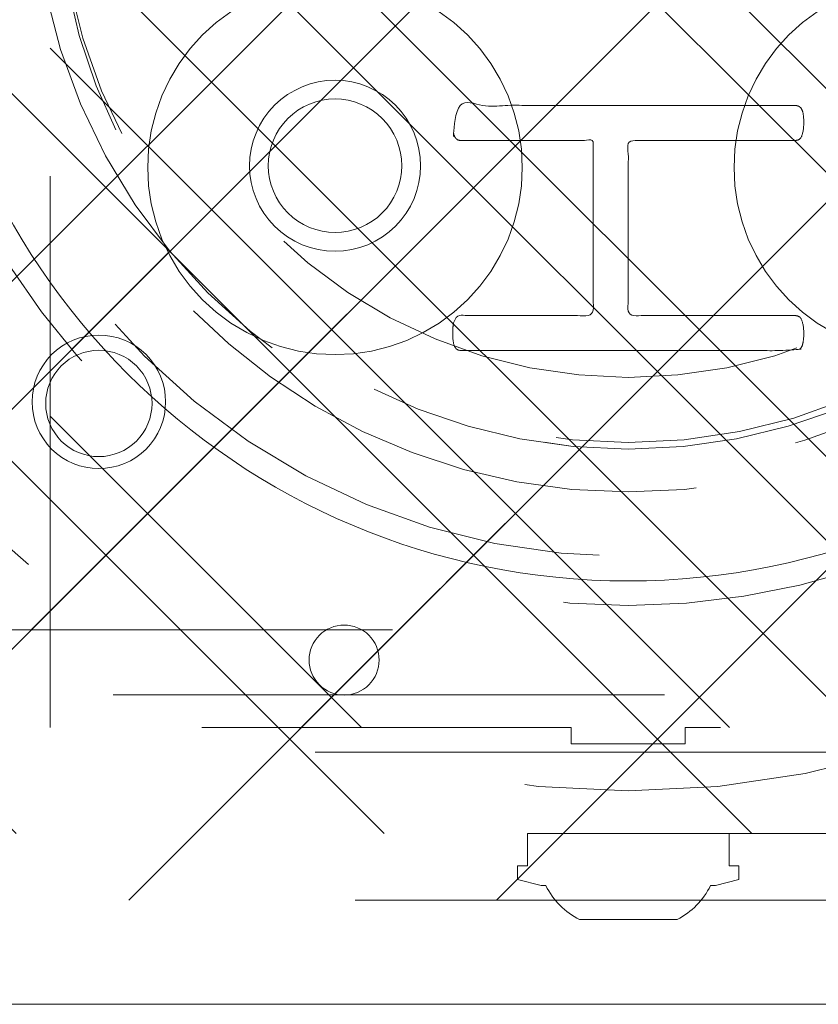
# Model space of a CAD drawing. Header units: inches. Extents: x -465 to -303, y -234 to 7.
# Tile 25 of 71: x -394.53 to -392.6, y -2.07 to 0.31. Entities that reach past the tile are written whole.
import ezdxf

# ---------------------------------------------------------------- set-up
doc = ezdxf.new("R2010")
doc.units = ezdxf.units.IN
doc.header["$LTSCALE"] = 32
doc.header["$MEASUREMENT"] = 0
doc.linetypes.add('Dash Style-1', pattern=[0.083328, 0.041656, -0.041672])
for name, color, linetype, lineweight in [('DashLine', 7, 'Dash Style-1', 13), ('DashLineFill', 7, 'Dash Style-1', 13), ('Drawing', 7, 'Continuous', 18), ('Metal-DeskStructure', 7, 'Continuous', 13), ('None', 7, 'Continuous', 18), ('SolidLine', 7, 'Continuous', 15), ('Wood_1-H', 7, 'Continuous', 13)]:
    doc.layers.add(name, color=color, linetype=linetype, lineweight=lineweight)
pattern_1 = [(45, (0, 0), (-1.61301565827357, 1.935715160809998), []), (45, (-1.0608, 1.0608), (-0.4723460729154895, 0.4167612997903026), [])]

# ---------------------------------------------------------------- blocks, each defined once
blk = doc.blocks.new('1BRPFY-Leg_Plate (2D)')
at = {"layer": 'DashLineFill', "linetype": 'Continuous', "lineweight": 13}
h = blk.add_hatch(dxfattribs=at)
h.set_pattern_fill('Steel', color=253, style=0, pattern_type=2)
h.set_pattern_definition(pattern_1)
edge = h.paths.add_edge_path()
edge.add_arc((-1.704724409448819, -1.704724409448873), 0.125984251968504, 179.9999999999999, 269.9999999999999)
edge.add_line((-1.704724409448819, -1.830708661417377), (1.704724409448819, -1.830708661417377))
edge.add_arc((1.704724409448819, -1.704724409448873), 0.125984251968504, 270.0000000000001, 360.0000000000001)
edge.add_line((1.830708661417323, -1.704724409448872), (1.830708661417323, 1.704724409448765))
edge.add_arc((1.704724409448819, 1.704724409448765), 0.1259842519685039, 0, 90)
edge.add_line((1.704724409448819, 1.830708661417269), (-1.704724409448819, 1.830708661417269))
edge.add_arc((-1.704724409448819, 1.704724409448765), 0.1259842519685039, 90, 180)
edge.add_line((-1.830708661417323, 1.704724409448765), (-1.830708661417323, -1.704724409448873))
at = {"layer": 'DashLineFill', "flags": 128}
blk.add_lwpolyline([(-1.830708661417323, -1.704724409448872, 0.414213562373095), (-1.704724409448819, -1.830708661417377), (1.704724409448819, -1.830708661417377, 0.414213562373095), (1.830708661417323, -1.704724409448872), (1.830708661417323, 1.704724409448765, 0.414213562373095), (1.704724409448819, 1.830708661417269), (-1.704724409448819, 1.830708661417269, 0.414213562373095), (-1.830708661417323, 1.704724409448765)], format="xyb", close=True, dxfattribs=at)
at = {"layer": 'SolidLine', "flags": 128}
for points in [[(-0.7086614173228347, -0.5019685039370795), (-0.6884019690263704, -0.5029637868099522), (-0.668337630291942, -0.5059400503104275), (-0.6486616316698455, -0.5108686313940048), (-0.6295634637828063, -0.5177020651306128), (-0.6112270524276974, -0.5263745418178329), (-0.5938289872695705, -0.5368025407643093), (-0.5775368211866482, -0.5488856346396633), (-0.5625074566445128, -0.5625074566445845), (-0.5488856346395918, -0.5775368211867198), (-0.5368025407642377, -0.5938289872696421), (-0.5263745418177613, -0.611227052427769), (-0.5177020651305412, -0.6295634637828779), (-0.5108686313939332, -0.6486616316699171), (-0.5059400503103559, -0.6683376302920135), (-0.5029637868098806, -0.688401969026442), (-0.5019685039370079, -0.7086614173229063), (-0.5029637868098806, -0.7289208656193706), (-0.5059400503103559, -0.748985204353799), (-0.5108686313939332, -0.7686612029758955), (-0.5177020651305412, -0.7877593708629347), (-0.5263745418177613, -0.8060957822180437), (-0.5368025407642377, -0.8234938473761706), (-0.5488856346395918, -0.8397860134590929), (-0.5625074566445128, -0.8548153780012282), (-0.5775368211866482, -0.8684372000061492), (-0.5938289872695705, -0.8805202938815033), (-0.6112270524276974, -0.8909482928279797), (-0.6295634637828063, -0.8996207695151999), (-0.6486616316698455, -0.9064542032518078), (-0.668337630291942, -0.9113827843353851), (-0.6884019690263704, -0.9143590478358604), (-0.7086614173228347, -0.9153543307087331), (-0.728920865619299, -0.9143590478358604), (-0.7489852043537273, -0.9113827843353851), (-0.7686612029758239, -0.9064542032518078), (-0.7877593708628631, -0.8996207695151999), (-0.8060957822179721, -0.8909482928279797), (-0.823493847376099, -0.8805202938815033), (-0.8397860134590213, -0.8684372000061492), (-0.8548153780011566, -0.8548153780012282), (-0.8684372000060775, -0.8397860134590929), (-0.8805202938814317, -0.8234938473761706), (-0.8909482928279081, -0.8060957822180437), (-0.8996207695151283, -0.7877593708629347), (-0.9064542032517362, -0.7686612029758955), (-0.9113827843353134, -0.748985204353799), (-0.9143590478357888, -0.7289208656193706), (-0.9153543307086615, -0.7086614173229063), (-0.9143590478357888, -0.688401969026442), (-0.9113827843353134, -0.6683376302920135), (-0.9064542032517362, -0.6486616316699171), (-0.8996207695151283, -0.6295634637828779), (-0.8909482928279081, -0.611227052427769), (-0.8805202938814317, -0.5938289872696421), (-0.8684372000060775, -0.5775368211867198), (-0.8548153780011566, -0.5625074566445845), (-0.8397860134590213, -0.5488856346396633), (-0.823493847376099, -0.5368025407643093), (-0.8060957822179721, -0.5263745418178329), (-0.7877593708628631, -0.5177020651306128), (-0.7686612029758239, -0.5108686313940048), (-0.7489852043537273, -0.5059400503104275), (-0.728920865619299, -0.5029637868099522)], [(-1.279527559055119, -1.118110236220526), (-1.263705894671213, -1.118887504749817), (-1.248036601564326, -1.121211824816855), (-1.232670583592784, -1.125060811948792), (-1.217755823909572, -1.130397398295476), (-1.203435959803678, -1.137170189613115), (-1.189848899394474, -1.145313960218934), (-1.177125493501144, -1.154750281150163), (-1.165388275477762, -1.165388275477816), (-1.15475028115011, -1.177125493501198), (-1.145313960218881, -1.189848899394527), (-1.137170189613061, -1.203435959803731), (-1.130397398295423, -1.217755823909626), (-1.125060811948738, -1.232670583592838), (-1.121211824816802, -1.24803660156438), (-1.118887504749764, -1.263705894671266), (-1.118110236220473, -1.279527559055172), (-1.118887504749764, -1.295349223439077), (-1.121211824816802, -1.311018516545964), (-1.125060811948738, -1.326384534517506), (-1.130397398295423, -1.341299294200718), (-1.137170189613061, -1.355619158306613), (-1.145313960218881, -1.369206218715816), (-1.15475028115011, -1.381929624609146), (-1.165388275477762, -1.393666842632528), (-1.177125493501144, -1.404304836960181), (-1.189848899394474, -1.413741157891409), (-1.203435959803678, -1.421884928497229), (-1.217755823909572, -1.428657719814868), (-1.232670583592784, -1.433994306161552), (-1.248036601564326, -1.437843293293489), (-1.263705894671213, -1.440167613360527), (-1.279527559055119, -1.440944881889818), (-1.295349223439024, -1.440167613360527), (-1.311018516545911, -1.437843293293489), (-1.326384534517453, -1.433994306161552), (-1.341299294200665, -1.428657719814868), (-1.355619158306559, -1.421884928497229), (-1.369206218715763, -1.413741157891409), (-1.381929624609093, -1.404304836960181), (-1.393666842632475, -1.393666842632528), (-1.404304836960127, -1.381929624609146), (-1.413741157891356, -1.369206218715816), (-1.421884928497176, -1.355619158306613), (-1.428657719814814, -1.341299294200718), (-1.433994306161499, -1.326384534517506), (-1.437843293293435, -1.311018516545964), (-1.440167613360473, -1.295349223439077), (-1.440944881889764, -1.279527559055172), (-1.440167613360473, -1.263705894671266), (-1.437843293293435, -1.24803660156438), (-1.433994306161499, -1.232670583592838), (-1.428657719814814, -1.217755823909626), (-1.421884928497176, -1.203435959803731), (-1.413741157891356, -1.189848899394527), (-1.404304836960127, -1.177125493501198), (-1.393666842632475, -1.165388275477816), (-1.381929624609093, -1.154750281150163), (-1.369206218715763, -1.145313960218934), (-1.355619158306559, -1.137170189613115), (-1.341299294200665, -1.130397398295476), (-1.326384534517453, -1.125060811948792), (-1.311018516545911, -1.121211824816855), (-1.295349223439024, -1.118887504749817)]]:
    blk.add_lwpolyline(points, close=True, dxfattribs=at)
blk = doc.blocks.new('1BRPX5-Util_Bkt_Sm-F (2D)')
at = {"layer": 'DashLineFill', "linetype": 'Continuous', "lineweight": 13}
h = blk.add_hatch(dxfattribs=at)
h.set_pattern_fill('Steel', color=253, style=0, pattern_type=2)
h.set_pattern_definition(pattern_1)
edge = h.paths.add_edge_path()
edge.add_line((-4.468503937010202, 4.413385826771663), (-3.12992125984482, 4.413385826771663))
edge.add_line((-3.12992125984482, 4.413385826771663), (-3.12992125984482, -1.854330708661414))
edge.add_line((-3.12992125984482, -1.854330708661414), (-4.468503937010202, -1.854330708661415))
edge.add_line((-4.468503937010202, -1.854330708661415), (-4.468503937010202, -1.988188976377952))
edge.add_line((-4.468503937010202, -1.988188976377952), (-2.421259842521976, -1.988188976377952))
edge.add_line((-2.421259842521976, -1.988188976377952), (-2.421259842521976, -2.366141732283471))
edge.add_arc((-2.303149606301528, -2.366141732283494), 0.1181102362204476, 179.9999999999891, 270.000000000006)
edge.add_line((-2.303149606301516, -2.484251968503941), (2.303149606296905, -2.484251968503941))
edge.add_arc((2.303149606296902, -2.366141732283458), 0.1181102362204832, 270.0000000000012, 359.9999999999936)
edge.add_line((2.421259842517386, -2.366141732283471), (2.421259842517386, -1.988188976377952))
edge.add_line((2.421259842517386, -1.988188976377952), (4.468503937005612, -1.988188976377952))
edge.add_line((4.468503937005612, -1.988188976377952), (4.468503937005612, -1.854330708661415))
edge.add_line((4.468503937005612, -1.854330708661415), (3.12992125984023, -1.854330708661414))
edge.add_line((3.12992125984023, -1.854330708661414), (3.12992125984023, 4.413385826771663))
edge.add_line((3.12992125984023, 4.413385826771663), (4.468503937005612, 4.413385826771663))
edge.add_line((4.468503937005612, 4.413385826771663), (4.468503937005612, 4.547244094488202))
edge.add_line((4.468503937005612, 4.547244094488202), (2.421259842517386, 4.547244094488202))
edge.add_line((2.421259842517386, 4.547244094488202), (2.421259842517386, 4.925196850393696))
edge.add_arc((2.303149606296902, 4.925196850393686), 0.1181102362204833, 5.365542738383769e-12, 89.99999999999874)
edge.add_line((2.303149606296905, 5.043307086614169), (-2.303149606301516, 5.043307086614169))
edge.add_arc((-2.303149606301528, 4.92519685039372), 0.1181102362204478, 89.99999999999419, 180.0000000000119)
edge.add_line((-2.421259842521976, 4.925196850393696), (-2.421259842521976, 4.547244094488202))
edge.add_line((-2.421259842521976, 4.547244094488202), (-4.468503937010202, 4.547244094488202))
edge.add_line((-4.468503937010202, 4.547244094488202), (-4.468503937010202, 4.413385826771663))
at = {"layer": 'DashLineFill', "flags": 128}
blk.add_lwpolyline([(-4.468503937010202, 4.413385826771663), (-3.12992125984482, 4.413385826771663), (-3.12992125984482, -1.854330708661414), (-4.468503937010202, -1.854330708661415), (-4.468503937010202, -1.988188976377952), (-2.421259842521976, -1.988188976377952), (-2.421259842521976, -2.366141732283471, 0.4142135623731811), (-2.303149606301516, -2.484251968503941), (2.303149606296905, -2.484251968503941, 0.4142135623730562), (2.421259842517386, -2.366141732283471), (2.421259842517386, -1.988188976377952), (4.468503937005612, -1.988188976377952), (4.468503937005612, -1.854330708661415), (3.12992125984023, -1.854330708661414), (3.12992125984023, 4.413385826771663), (4.468503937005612, 4.413385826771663), (4.468503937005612, 4.547244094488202), (2.421259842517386, 4.547244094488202), (2.421259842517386, 4.925196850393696, 0.4142135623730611), (2.303149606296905, 5.043307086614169), (-2.303149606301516, 5.043307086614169, 0.4142135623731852), (-2.421259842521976, 4.925196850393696), (-2.421259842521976, 4.547244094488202), (-4.468503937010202, 4.547244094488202)], format="xyb", close=True, dxfattribs=at)
at = {"layer": 'SolidLine', "flags": 128}
for points in [[(-0.4571237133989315, -0.3361456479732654), (-0.4214361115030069, -0.3626133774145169), (-0.3885146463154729, -0.3924516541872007), (-0.3586763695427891, -0.4253731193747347), (-0.3322086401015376, -0.4610607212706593), (-0.3093663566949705, -0.4991707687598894), (-0.2903695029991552, -0.5393362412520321), (-0.2754010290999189, -0.5811703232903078), (-0.2646050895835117, -0.6242701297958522), (-0.2580856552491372, -0.6682205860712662), (-0.2559055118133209, -0.7125984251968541), (-0.2580856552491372, -0.756976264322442), (-0.2646050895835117, -0.800926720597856), (-0.2754010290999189, -0.8440265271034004), (-0.2903695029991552, -0.8858606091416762), (-0.3093663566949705, -0.9260260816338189), (-0.3322086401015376, -0.9641361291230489), (-0.3586763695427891, -0.9998237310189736), (-0.3885146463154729, -1.032745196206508), (-0.4214361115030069, -1.062583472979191), (-0.4571237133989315, -1.089051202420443), (-0.4952337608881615, -1.11189348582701), (-0.5353992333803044, -1.130890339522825), (-0.57723331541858, -1.145858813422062), (-0.6203331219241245, -1.156654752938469), (-0.6642835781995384, -1.163174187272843), (-0.7086614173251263, -1.16535433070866), (-0.7530392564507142, -1.163174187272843), (-0.7969897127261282, -1.156654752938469), (-0.8400895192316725, -1.145858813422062), (-0.8819236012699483, -1.130890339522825), (-0.9220890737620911, -1.11189348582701), (-0.9601991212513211, -1.089051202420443), (-0.9958867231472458, -1.062583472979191), (-1.02880818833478, -1.032745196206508), (-1.058646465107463, -0.9998237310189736), (-1.085114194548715, -0.9641361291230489), (-1.107956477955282, -0.9260260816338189), (-1.126953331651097, -0.8858606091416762), (-1.141921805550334, -0.8440265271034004), (-1.152717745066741, -0.800926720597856), (-1.159237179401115, -0.756976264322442), (-1.161417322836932, -0.7125984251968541), (-1.159237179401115, -0.6682205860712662), (-1.152717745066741, -0.6242701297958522), (-1.141921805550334, -0.5811703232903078), (-1.126953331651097, -0.5393362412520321), (-1.107956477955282, -0.4991707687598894), (-1.085114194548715, -0.4610607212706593), (-1.058646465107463, -0.4253731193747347), (-1.02880818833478, -0.3924516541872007), (-0.9958867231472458, -0.3626133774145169), (-0.9601991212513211, -0.3361456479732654)], [(0.4952337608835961, -1.11189348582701), (0.4571237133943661, -1.089051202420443), (0.4214361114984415, -1.062583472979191), (0.3885146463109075, -1.032745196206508), (0.3586763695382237, -0.9998237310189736), (0.3322086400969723, -0.9641361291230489), (0.3093663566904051, -0.9260260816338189), (0.2903695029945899, -0.8858606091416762), (0.2754010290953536, -0.8440265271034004), (0.2646050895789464, -0.800926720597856), (0.2580856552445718, -0.756976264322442), (0.2559055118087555, -0.7125984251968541), (0.2580856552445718, -0.6682205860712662), (0.2646050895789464, -0.6242701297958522), (0.2754010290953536, -0.5811703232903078), (0.2903695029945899, -0.5393362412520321), (0.3093663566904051, -0.4991707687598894), (0.3322086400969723, -0.4610607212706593), (0.3586763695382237, -0.4253731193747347), (0.3885146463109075, -0.3924516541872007), (0.4214361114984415, -0.3626133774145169), (0.4571237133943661, -0.3361456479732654)]]:
    blk.add_lwpolyline(points, dxfattribs=at)
blk.add_lwpolyline([(-1.279527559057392, -1.154964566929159), (-1.266932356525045, -1.155583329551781), (-1.254458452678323, -1.157433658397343), (-1.242225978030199, -1.160497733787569), (-1.230352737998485, -1.164746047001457), (-1.21895307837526, -1.170137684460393), (-1.208136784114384, -1.176620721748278), (-1.198008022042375, -1.184132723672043), (-1.188664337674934, -1.192601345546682), (-1.180195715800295, -1.201945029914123), (-1.17268371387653, -1.212073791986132), (-1.166200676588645, -1.222890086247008), (-1.160809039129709, -1.234289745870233), (-1.156560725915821, -1.246162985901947), (-1.153496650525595, -1.258395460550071), (-1.151646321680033, -1.270869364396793), (-1.151027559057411, -1.28346456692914), (-1.151646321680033, -1.296059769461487), (-1.153496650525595, -1.308533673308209), (-1.156560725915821, -1.320766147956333), (-1.160809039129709, -1.332639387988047), (-1.166200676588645, -1.344039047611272), (-1.17268371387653, -1.354855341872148), (-1.180195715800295, -1.364984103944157), (-1.188664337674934, -1.374327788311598), (-1.198008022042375, -1.382796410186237), (-1.208136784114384, -1.390308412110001), (-1.21895307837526, -1.396791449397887), (-1.230352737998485, -1.402183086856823), (-1.242225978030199, -1.406431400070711), (-1.254458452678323, -1.409495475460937), (-1.266932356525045, -1.411345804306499), (-1.279527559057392, -1.411964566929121), (-1.292122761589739, -1.411345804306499), (-1.304596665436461, -1.409495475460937), (-1.316829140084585, -1.406431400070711), (-1.328702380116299, -1.402183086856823), (-1.340102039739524, -1.396791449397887), (-1.3509183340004, -1.390308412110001), (-1.361047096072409, -1.382796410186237), (-1.37039078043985, -1.374327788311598), (-1.378859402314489, -1.364984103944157), (-1.386371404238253, -1.354855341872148), (-1.392854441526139, -1.344039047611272), (-1.398246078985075, -1.332639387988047), (-1.402494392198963, -1.320766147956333), (-1.405558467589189, -1.308533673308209), (-1.407408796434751, -1.296059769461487), (-1.408027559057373, -1.28346456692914), (-1.407408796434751, -1.270869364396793), (-1.405558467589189, -1.258395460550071), (-1.402494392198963, -1.246162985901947), (-1.398246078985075, -1.234289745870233), (-1.392854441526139, -1.222890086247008), (-1.386371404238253, -1.212073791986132), (-1.378859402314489, -1.201945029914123), (-1.37039078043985, -1.192601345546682), (-1.361047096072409, -1.184132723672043), (-1.3509183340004, -1.176620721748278), (-1.340102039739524, -1.170137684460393), (-1.328702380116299, -1.164746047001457), (-1.316829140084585, -1.160497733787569), (-1.304596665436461, -1.157433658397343), (-1.292122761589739, -1.155583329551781)], close=True, dxfattribs=at)
blk = doc.blocks.new('Slate-LegBrace (2D)')
at = {"layer": 'DashLineFill', "linetype": 'Continuous', "lineweight": 13}
h = blk.add_hatch(dxfattribs=at)
h.set_pattern_fill('Steel', color=253, style=0, pattern_type=2)
h.set_pattern_definition(pattern_1)
edge = h.paths.add_edge_path()
edge.add_line((-2.199587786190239, -0.1351515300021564), (-1.374775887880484, -0.1351515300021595))
edge.add_arc((3.636636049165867e-15, -0.01355418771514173), 1.380142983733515, 185.0545920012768, 354.9454079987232)
edge.add_line((1.374775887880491, -0.13515153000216), (2.199718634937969, -0.1351515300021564))
edge.add_arc((6.54243738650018e-05, -0.01705725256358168), 2.202821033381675, 183.0731271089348, 356.92687289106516, ccw=False)
h = blk.add_hatch(dxfattribs=at)
h.set_pattern_fill('Steel', color=253, style=0, pattern_type=2)
h.set_pattern_definition(pattern_1)
edge = h.paths.add_edge_path()
edge.add_line((2.191696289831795, -0.2375138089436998), (1.463739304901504, -0.2375137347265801))
edge.add_arc((-6.542437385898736e-05, -0.01704129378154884), 1.480314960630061, 188.5652811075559, 351.4347188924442, ccw=False)
edge.add_line((-1.463870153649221, -0.2375137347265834), (-2.191827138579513, -0.2375138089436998))
edge.add_line((-2.191827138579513, -0.2375138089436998), (-2.199718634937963, -0.1351515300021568))
edge.add_line((-2.199718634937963, -0.1351515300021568), (-1.374775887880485, -0.1351515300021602))
edge.add_arc((2.937282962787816e-15, -0.01355418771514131), 1.380142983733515, 185.0545920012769, 354.9454079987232)
edge.add_line((1.37477588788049, -0.1351515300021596), (2.199587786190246, -0.1351515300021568))
edge.add_line((2.199587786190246, -0.1351515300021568), (2.191696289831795, -0.2375138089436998))
h = blk.add_hatch(dxfattribs=at)
h.set_pattern_fill('Steel', color=253, style=0, pattern_type=2)
h.set_pattern_definition(pattern_1)
h.paths.add_polyline_path([(-0.6866374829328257, -1.819226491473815), (-0.6783410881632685, -1.819634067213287), (-0.670124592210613, -1.820852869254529), (-0.6620671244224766, -1.822871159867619), (-0.6542462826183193, -1.825669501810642), (-0.6467373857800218, -1.829220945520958), (-0.6396127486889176, -1.833491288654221), (-0.6329409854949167, -1.83843940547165), (-0.6267863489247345, -1.844017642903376), (-0.6212081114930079, -1.850172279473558), (-0.6162599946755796, -1.856844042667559), (-0.6119896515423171, -1.863968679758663), (-0.6084382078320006, -1.871477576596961), (-0.6056398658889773, -1.879298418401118), (-0.6036215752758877, -1.887355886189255), (-0.6024027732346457, -1.89557238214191), (-0.6019951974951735, -1.903868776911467), (-0.6024027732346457, -1.912165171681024), (-0.6036215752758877, -1.92038166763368), (-0.6056398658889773, -1.928439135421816), (-0.6084382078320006, -1.936259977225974), (-0.6119896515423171, -1.943768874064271), (-0.6162599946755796, -1.950893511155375), (-0.6212081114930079, -1.957565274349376), (-0.6267863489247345, -1.963719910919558), (-0.6329409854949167, -1.969298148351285), (-0.6396127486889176, -1.974246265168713), (-0.6467373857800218, -1.978516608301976), (-0.6542462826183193, -1.982068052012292), (-0.6620671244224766, -1.984866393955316), (-0.670124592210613, -1.986884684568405), (-0.6783410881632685, -1.988103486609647), (-0.6866374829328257, -1.988511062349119), (-0.6949338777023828, -1.988103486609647), (-0.7031503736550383, -1.986884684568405), (-0.7112078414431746, -1.984866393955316), (-0.719028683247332, -1.982068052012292), (-0.7265375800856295, -1.978516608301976), (-0.7336622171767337, -1.974246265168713), (-0.7403339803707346, -1.969298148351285), (-0.7464886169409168, -1.963719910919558), (-0.7520668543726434, -1.957565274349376), (-0.7570149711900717, -1.950893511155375), (-0.7612853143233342, -1.943768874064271), (-0.7648367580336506, -1.936259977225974), (-0.7676350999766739, -1.928439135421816), (-0.7696533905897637, -1.92038166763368), (-0.7708721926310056, -1.912165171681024), (-0.7712797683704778, -1.903868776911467), (-0.7708721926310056, -1.89557238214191), (-0.7696533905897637, -1.887355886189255), (-0.7676350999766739, -1.879298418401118), (-0.7648367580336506, -1.871477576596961), (-0.7612853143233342, -1.863968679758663), (-0.7570149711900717, -1.856844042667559), (-0.7520668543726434, -1.850172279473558), (-0.7464886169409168, -1.844017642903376), (-0.7403339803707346, -1.83843940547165), (-0.7336622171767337, -1.833491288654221), (-0.7265375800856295, -1.829220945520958), (-0.719028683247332, -1.825669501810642), (-0.7112078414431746, -1.822871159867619), (-0.7031503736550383, -1.820852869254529), (-0.6949338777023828, -1.819634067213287)])
at = {"layer": 'DashLineFill', "flags": 128}
for points in [[(2.191696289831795, -0.2375138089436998), (1.463739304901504, -0.2375137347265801, -0.860662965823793), (-1.463870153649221, -0.2375137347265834), (-2.191827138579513, -0.2375138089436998), (-2.199718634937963, -0.1351515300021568), (-1.374775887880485, -0.1351515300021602, 0.9154551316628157), (1.37477588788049, -0.1351515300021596), (2.199587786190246, -0.1351515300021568)], [(-2.199587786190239, -0.1351515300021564), (-1.374775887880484, -0.1351515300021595, 0.9154551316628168), (1.374775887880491, -0.13515153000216), (2.199718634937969, -0.1351515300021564, -0.9477524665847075)]]:
    blk.add_lwpolyline(points, format="xyb", close=True, dxfattribs=at)
blk.add_lwpolyline([(-0.6866374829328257, -1.819226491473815), (-0.6783410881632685, -1.819634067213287), (-0.670124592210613, -1.820852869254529), (-0.6620671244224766, -1.822871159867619), (-0.6542462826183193, -1.825669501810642), (-0.6467373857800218, -1.829220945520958), (-0.6396127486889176, -1.833491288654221), (-0.6329409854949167, -1.83843940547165), (-0.6267863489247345, -1.844017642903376), (-0.6212081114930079, -1.850172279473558), (-0.6162599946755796, -1.856844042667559), (-0.6119896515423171, -1.863968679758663), (-0.6084382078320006, -1.871477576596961), (-0.6056398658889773, -1.879298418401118), (-0.6036215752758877, -1.887355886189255), (-0.6024027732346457, -1.89557238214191), (-0.6019951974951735, -1.903868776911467), (-0.6024027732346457, -1.912165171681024), (-0.6036215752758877, -1.92038166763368), (-0.6056398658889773, -1.928439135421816), (-0.6084382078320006, -1.936259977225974), (-0.6119896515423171, -1.943768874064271), (-0.6162599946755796, -1.950893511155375), (-0.6212081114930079, -1.957565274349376), (-0.6267863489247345, -1.963719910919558), (-0.6329409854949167, -1.969298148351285), (-0.6396127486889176, -1.974246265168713), (-0.6467373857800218, -1.978516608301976), (-0.6542462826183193, -1.982068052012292), (-0.6620671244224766, -1.984866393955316), (-0.670124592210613, -1.986884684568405), (-0.6783410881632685, -1.988103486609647), (-0.6866374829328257, -1.988511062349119), (-0.6949338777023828, -1.988103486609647), (-0.7031503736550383, -1.986884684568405), (-0.7112078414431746, -1.984866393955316), (-0.719028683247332, -1.982068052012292), (-0.7265375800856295, -1.978516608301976), (-0.7336622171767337, -1.974246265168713), (-0.7403339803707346, -1.969298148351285), (-0.7464886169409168, -1.963719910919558), (-0.7520668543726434, -1.957565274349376), (-0.7570149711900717, -1.950893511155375), (-0.7612853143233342, -1.943768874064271), (-0.7648367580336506, -1.936259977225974), (-0.7676350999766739, -1.928439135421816), (-0.7696533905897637, -1.92038166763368), (-0.7708721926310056, -1.912165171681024), (-0.7712797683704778, -1.903868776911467), (-0.7708721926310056, -1.89557238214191), (-0.7696533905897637, -1.887355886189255), (-0.7676350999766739, -1.879298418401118), (-0.7648367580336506, -1.871477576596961), (-0.7612853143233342, -1.863968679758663), (-0.7570149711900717, -1.856844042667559), (-0.7520668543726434, -1.850172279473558), (-0.7464886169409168, -1.844017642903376), (-0.7403339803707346, -1.83843940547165), (-0.7336622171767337, -1.833491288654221), (-0.7265375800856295, -1.829220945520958), (-0.719028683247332, -1.825669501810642), (-0.7112078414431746, -1.822871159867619), (-0.7031503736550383, -1.820852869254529), (-0.6949338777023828, -1.819634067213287)], close=True, dxfattribs=at)
blk = doc.blocks.new('TLLegSleeve (2D)')
at = {"layer": 'DashLineFill', "linetype": 'Continuous', "lineweight": 13}
h = blk.add_hatch(dxfattribs=at)
h.set_pattern_fill('Steel', color=253, style=0, pattern_type=2)
h.set_pattern_definition(pattern_1)
edge = h.paths.add_edge_path()
edge.add_line((1.08267716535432, 1.402343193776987), (1.08267716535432, 2.913385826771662))
edge.add_arc((-1.707523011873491e-13, 2.913385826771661), 1.08267716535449, 4.479377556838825e-14, 180)
edge.add_line((-1.082677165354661, 2.913385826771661), (-1.08267716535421, 1.402343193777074))
edge.add_arc((-1.332267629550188e-15, 2.886579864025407e-15), 1.771653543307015, 127.6698869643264, 412.330113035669)
edge.add_line((1.08267716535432, 1.402343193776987), (1.08267716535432, 1.402343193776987))
edge = h.paths.add_edge_path()
edge.add_arc((1.665334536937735e-15, 2.91338582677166), 0.7480314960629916, 180, 360)
edge.add_arc((1.665334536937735e-15, 2.91338582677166), 0.7480314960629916, 9.54166404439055e-15, 180)
edge.add_line((-0.7480314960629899, 2.91338582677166), (-0.7480314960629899, 2.91338582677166))
edge = h.paths.add_edge_path()
edge.add_arc((-1.723066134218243e-13, 5.70119602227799e-16), 1.437007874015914, 180, 360)
edge.add_arc((-1.723066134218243e-13, 9.149983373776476e-17), 1.437007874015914, 9.541664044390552e-15, 180)
edge.add_line((-1.437007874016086, 3.308097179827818e-16), (-1.437007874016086, 3.308097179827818e-16))
at = {"layer": 'DashLine', "color": 8, "flags": 128}
blk.add_lwpolyline([(1.653543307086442, 1.118599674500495e-14), (1.645581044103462, -0.1620755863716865), (1.621770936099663, -0.3225902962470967), (1.582342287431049, -0.4799982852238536), (1.527674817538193, -0.6327836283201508), (1.45829500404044, -0.7794749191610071), (1.374871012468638, -0.9186594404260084), (1.278206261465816, -1.048996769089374), (1.169231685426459, -1.169231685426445), (1.048996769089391, -1.278206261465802), (0.918659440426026, -1.374871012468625), (0.7794749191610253, -1.458295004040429), (0.6327836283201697, -1.527674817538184), (0.4799982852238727, -1.582342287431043), (0.3225902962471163, -1.621770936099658), (0.1620755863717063, -1.645581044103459), (8.723964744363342e-15, -1.653543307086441), (-0.162075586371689, -1.645581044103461), (-0.3225902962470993, -1.621770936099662), (-0.4799982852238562, -1.582342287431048), (-0.6327836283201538, -1.527674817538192), (-0.7794749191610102, -1.458295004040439), (-0.9186594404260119, -1.374871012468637), (-1.048996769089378, -1.278206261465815), (-1.169231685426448, -1.169231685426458), (-1.278206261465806, -1.048996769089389), (-1.374871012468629, -0.9186594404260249), (-1.458295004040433, -0.7794749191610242), (-1.527674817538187, -0.6327836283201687), (-1.582342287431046, -0.4799982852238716), (-1.621770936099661, -0.3225902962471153), (-1.645581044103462, -0.1620755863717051), (-1.653543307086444, -7.741682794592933e-15), (-1.645581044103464, 0.1620755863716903), (-1.621770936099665, 0.3225902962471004), (-1.582342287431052, 0.4799982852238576), (-1.527674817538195, 0.6327836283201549), (-1.458295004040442, 0.7794749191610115), (-1.37487101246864, 0.918659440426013), (-1.278206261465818, 1.048996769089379), (-1.169231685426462, 1.169231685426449), (-1.048996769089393, 1.278206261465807), (-0.9186594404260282, 1.37487101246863), (-0.7794749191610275, 1.458295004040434), (-0.6327836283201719, 1.527674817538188), (-0.479998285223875, 1.582342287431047), (-0.3225902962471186, 1.621770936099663), (-0.1620755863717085, 1.645581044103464), (-1.096189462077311e-14, 1.653543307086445), (0.1620755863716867, 1.645581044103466), (0.3225902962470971, 1.621770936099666), (0.479998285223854, 1.582342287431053), (0.6327836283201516, 1.527674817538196), (0.7794749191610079, 1.458295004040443), (0.9186594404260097, 1.374871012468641), (1.048996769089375, 1.278206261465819), (1.169231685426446, 1.169231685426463), (1.278206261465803, 1.048996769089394), (1.374871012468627, 0.9186594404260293), (1.458295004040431, 0.7794749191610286), (1.527674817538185, 0.6327836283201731), (1.582342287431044, 0.4799982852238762), (1.621770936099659, 0.3225902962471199), (1.64558104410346, 0.1620755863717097)], close=True, dxfattribs=at)
at = {"layer": 'DashLineFill', "flags": 128}
for points in [[(1.08267716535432, 1.402343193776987), (1.08267716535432, 2.913385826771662, 0.9999999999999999), (-1.082677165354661, 2.913385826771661), (-1.08267716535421, 1.402343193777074, 2.931618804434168), (1.08267716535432, 1.402343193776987)], [(-1.437007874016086, 3.308097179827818e-16, 0.9999999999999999), (1.437007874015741, 3.308097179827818e-16, 0.9999999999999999), (-1.437007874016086, 3.308097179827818e-16)]]:
    blk.add_lwpolyline(points, format="xyb", close=True, dxfattribs=at)
blk = doc.blocks.new('Group-10')
at = {"layer": 'DashLine', "flags": 128}
blk.add_lwpolyline([(0.7480314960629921, -7.303149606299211), (35.6220472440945, -7.303149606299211), (35.6220472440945, -8.051181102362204), (0.7480314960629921, -8.051181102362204)], close=True, dxfattribs=at)
at = {"layer": 'SolidLine', "flags": 128}
blk.add_lwpolyline([(0.7480314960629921, -0.767716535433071), (89.21259842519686, -0.767716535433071), (89.21259842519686, -8.051181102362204), (0.7480314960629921, -8.051181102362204)], close=True, dxfattribs=at)
blk.add_lwpolyline([(16.27952755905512, -5.31496062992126, -0.414213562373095), (17.99212598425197, -3.602362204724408, -0.414213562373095), (19.70472440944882, -5.31496062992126, -0.414213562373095), (17.99212598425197, -7.027559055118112, -0.414213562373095)], format="xyb", close=True, dxfattribs=at)
at = {"layer": 'Wood_1-H', "color": 7}
for name, p in [('1BRPX5-Util_Bkt_Sm-F (2D)', (17.99212598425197, -5.314960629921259)), ('TLLegSleeve (2D)', (17.99212598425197, -5.31496062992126)), ('Slate-LegBrace (2D)', (17.99212598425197, -5.31496062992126)), ('1BRPFY-Leg_Plate (2D)', (17.99212598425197, -5.31496062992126))]:
    blk.add_blockref(name, p, dxfattribs=at)
blk = doc.blocks.new('Group-11')
at = {"layer": 'None'}
blk.add_blockref('Group-10', (0, 0), dxfattribs=at)
blk = doc.blocks.new('SL Utility Cabinet (2D)')
at = {"layer": 'None'}
blk.add_blockref('Group-11', (0, 0), dxfattribs=at)
at = {"layer": 'Drawing', "color": 0, "flags": 1}
for tag in ['Tag', 'Catalog', 'Option1', 'Option2', 'Option3', 'Option4', 'Option5', 'Option6', 'Option7', 'Option8', 'Option9', 'Option10', 'Option11', 'Option12', 'Custom', 'FinishGroup', 'Discount', 'Item2', 'Item3', 'Item6', 'Item9', 'Item10', 'Item12', 'Item13', 'Item16', 'Item19', 'Item20', 'Item21', 'Item22', 'Item23', 'Item24', 'Item25', 'Item8', 'Item18', 'Item1', 'Item4', 'Item5', 'Item7', 'Item11', 'Item14', 'Item15', 'Item17']:
    blk.add_attdef(tag, (-51.58792002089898, 4.551681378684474), '', height=0.007086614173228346, dxfattribs=at)
blk = doc.blocks.new('Group-41')
at = {"layer": 'Metal-DeskStructure', "color": 7}
blk.add_open_spline([(-0.5629921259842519, -0.4031061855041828), (-0.5629921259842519, -0.4084102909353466), (-0.5669586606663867, -0.4163664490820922), (-0.5762169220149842, -0.4216705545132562), (-0.5934108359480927, -0.424322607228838), (-0.6185404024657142, -0.424322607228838), (-0.6344117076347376, -0.4203445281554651), (-0.6436699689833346, -0.4163664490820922), (-0.6476377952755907, -0.4070842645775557), (-0.6476377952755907, -0.2008904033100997), (-0.6476377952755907, -6.474738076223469e-07), (-0.8592519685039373, -6.474738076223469e-07), (-1.070866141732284, -6.474738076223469e-07), (-1.070866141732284, -0.2008904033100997), (-1.070866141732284, -0.4070842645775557), (-1.074832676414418, -0.4163664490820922), (-1.084090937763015, -0.4203445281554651), (-1.101284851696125, -0.424322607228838), (-1.12509180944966, -0.424322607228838), (-1.142285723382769, -0.4216705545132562), (-1.151543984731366, -0.4163664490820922), (-1.155511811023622, -0.4084102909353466), (-1.155511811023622, 0), (-1.155511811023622, 0.4084102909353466), (-1.151543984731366, 0.4163664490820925), (-1.142285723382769, 0.4216705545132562), (-1.12509180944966, 0.424321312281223), (-1.101284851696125, 0.424321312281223), (-1.084090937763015, 0.4216705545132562), (-1.074832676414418, 0.4163664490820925), (-1.070866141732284, 0.4097363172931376), (-1.070866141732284, 0.2446479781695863), (-1.070866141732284, 0.08486374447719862), (-0.8592519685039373, 0.08486374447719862), (-0.6476377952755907, 0.08486374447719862), (-0.6476377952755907, 0.2446479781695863), (-0.6476377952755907, 0.4097363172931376), (-0.6436699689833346, 0.4163664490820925), (-0.6344117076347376, 0.4216705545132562), (-0.6185404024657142, 0.424321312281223), (-0.5934108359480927, 0.424321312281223), (-0.5762169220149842, 0.4216705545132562), (-0.5669586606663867, 0.4163664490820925), (-0.5629921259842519, 0.4084102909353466), (-0.5629921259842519, 0), (-0.5629921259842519, -0.4031061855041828)], degree=2, knots=[0, 0, 0, 0.00229950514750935, 0.004599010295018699, 0.006898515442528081, 0.009198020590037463, 0.01175302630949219, 0.01430803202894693, 0.01686303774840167, 0.01941804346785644, 0.1161873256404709, 0.1161873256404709, 0.218122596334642, 0.218122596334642, 0.3148918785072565, 0.3174468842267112, 0.320001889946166, 0.3225568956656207, 0.3251119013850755, 0.3276669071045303, 0.3302219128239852, 0.3327769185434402, 0.3353319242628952, 0.5295095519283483, 0.5320645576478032, 0.5346195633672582, 0.537174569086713, 0.5397295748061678, 0.5422845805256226, 0.5448395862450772, 0.5473945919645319, 0.5499495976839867, 0.6269182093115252, 0.6269182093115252, 0.7288534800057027, 0.7288534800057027, 0.8058220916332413, 0.808377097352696, 0.8109321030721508, 0.8134871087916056, 0.8160421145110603, 0.8183416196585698, 0.8206411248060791, 0.8229406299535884, 0.8252401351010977, 1, 1, 1], dxfattribs=at)
blk = doc.blocks.new('TL14_lower_leg (2D)')
at = {"layer": 'DashLine', "flags": 128}
for points in [[(-1.777195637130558e-14, 1.377952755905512), (0.1350629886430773, 1.371317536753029), (0.2688252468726, 1.351475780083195), (0.3999985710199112, 1.318618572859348), (0.5273196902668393, 1.27306234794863), (0.649562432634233, 1.215245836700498), (0.7655495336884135, 1.14572584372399), (0.8741639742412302, 1.065171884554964), (0.9743597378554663, 0.9743597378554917), (1.065171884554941, 0.8741639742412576), (1.14572584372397, 0.7655495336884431), (1.215245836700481, 0.6495624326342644), (1.273062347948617, 0.5273196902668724), (1.318618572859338, 0.3999985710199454), (1.351475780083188, 0.2688252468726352), (1.371317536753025, 0.1350629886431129), (1.377952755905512, 1.783045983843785e-14), (1.371317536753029, -0.1350629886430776), (1.351475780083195, -0.2688252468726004), (1.318618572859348, -0.3999985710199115), (1.27306234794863, -0.5273196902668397), (1.215245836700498, -0.6495624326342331), (1.145725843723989, -0.7655495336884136), (1.065171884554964, -0.8741639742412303), (0.9743597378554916, -0.9743597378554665), (0.8741639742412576, -1.065171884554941), (0.7655495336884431, -1.14572584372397), (0.6495624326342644, -1.215245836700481), (0.5273196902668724, -1.273062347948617), (0.3999985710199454, -1.318618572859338), (0.2688252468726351, -1.351475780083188), (0.135062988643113, -1.371317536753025), (1.777195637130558e-14, -1.377952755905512), (-0.1350629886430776, -1.371317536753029), (-0.2688252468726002, -1.351475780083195), (-0.3999985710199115, -1.318618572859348), (-0.5273196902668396, -1.27306234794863), (-0.6495624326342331, -1.215245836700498), (-0.7655495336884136, -1.14572584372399), (-0.8741639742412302, -1.065171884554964), (-0.9743597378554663, -0.9743597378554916), (-1.065171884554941, -0.8741639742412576), (-1.14572584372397, -0.7655495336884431), (-1.215245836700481, -0.6495624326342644), (-1.273062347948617, -0.5273196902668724), (-1.318618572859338, -0.3999985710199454), (-1.351475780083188, -0.2688252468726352), (-1.371317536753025, -0.1350629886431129), (-1.377952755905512, -1.783045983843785e-14), (-1.371317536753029, 0.1350629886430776), (-1.351475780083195, 0.2688252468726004), (-1.318618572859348, 0.3999985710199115), (-1.27306234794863, 0.5273196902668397), (-1.215245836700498, 0.6495624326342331), (-1.145725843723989, 0.7655495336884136), (-1.065171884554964, 0.8741639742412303), (-0.9743597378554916, 0.9743597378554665), (-0.8741639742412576, 1.065171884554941), (-0.7655495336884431, 1.14572584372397), (-0.6495624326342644, 1.215245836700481), (-0.5273196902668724, 1.273062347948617), (-0.3999985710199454, 1.318618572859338), (-0.2688252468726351, 1.351475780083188), (-0.135062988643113, 1.371317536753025)], [(-0.7086614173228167, 0.8700787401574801), (-0.6928397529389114, 0.8693014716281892), (-0.6771704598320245, 0.8669771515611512), (-0.6618044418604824, 0.8631281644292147), (-0.6468896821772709, 0.8577915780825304), (-0.6325698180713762, 0.8510187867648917), (-0.6189827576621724, 0.8428750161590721), (-0.6062593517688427, 0.8334386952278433), (-0.5945221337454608, 0.8228007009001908), (-0.5838841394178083, 0.8110634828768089), (-0.5744478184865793, 0.7983400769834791), (-0.5663040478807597, 0.7847530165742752), (-0.5595312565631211, 0.7704331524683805), (-0.5541946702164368, 0.7555183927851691), (-0.5503456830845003, 0.740152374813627), (-0.5480213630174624, 0.72448308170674), (-0.5472440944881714, 0.7086614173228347), (-0.5480213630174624, 0.6928397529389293), (-0.5503456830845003, 0.6771704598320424), (-0.5541946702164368, 0.6618044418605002), (-0.5595312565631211, 0.6468896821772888), (-0.5663040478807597, 0.6325698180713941), (-0.5744478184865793, 0.6189827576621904), (-0.5838841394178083, 0.6062593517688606), (-0.5945221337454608, 0.5945221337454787), (-0.6062593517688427, 0.5838841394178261), (-0.6189827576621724, 0.5744478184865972), (-0.6325698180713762, 0.5663040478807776), (-0.6468896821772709, 0.559531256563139), (-0.6618044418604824, 0.5541946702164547), (-0.6771704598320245, 0.5503456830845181), (-0.6928397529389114, 0.5480213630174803), (-0.7086614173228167, 0.5472440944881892), (-0.7244830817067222, 0.5480213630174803), (-0.7401523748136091, 0.5503456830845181), (-0.7555183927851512, 0.5541946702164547), (-0.7704331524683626, 0.559531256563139), (-0.7847530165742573, 0.5663040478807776), (-0.7983400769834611, 0.5744478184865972), (-0.811063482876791, 0.5838841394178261), (-0.8228007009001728, 0.5945221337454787), (-0.8334386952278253, 0.6062593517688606), (-0.8428750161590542, 0.6189827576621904), (-0.8510187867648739, 0.6325698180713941), (-0.8577915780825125, 0.6468896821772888), (-0.8631281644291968, 0.6618044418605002), (-0.8669771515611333, 0.6771704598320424), (-0.8693014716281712, 0.6928397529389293), (-0.8700787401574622, 0.7086614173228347), (-0.8693014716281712, 0.72448308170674), (-0.8669771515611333, 0.740152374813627), (-0.8631281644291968, 0.7555183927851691), (-0.8577915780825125, 0.7704331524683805), (-0.8510187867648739, 0.7847530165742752), (-0.8428750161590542, 0.7983400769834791), (-0.8334386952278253, 0.8110634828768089), (-0.8228007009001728, 0.8228007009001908), (-0.811063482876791, 0.8334386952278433), (-0.7983400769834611, 0.8428750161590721), (-0.7847530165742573, 0.8510187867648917), (-0.7704331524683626, 0.8577915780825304), (-0.7555183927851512, 0.8631281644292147), (-0.7401523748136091, 0.8669771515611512), (-0.7244830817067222, 0.8693014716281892)]]:
    blk.add_lwpolyline(points, close=True, dxfattribs=at)
at = {"layer": 'Metal-DeskStructure', "color": 7}
blk.add_blockref('Group-41', (0, 0), dxfattribs=at)
blk = doc.blocks.new('Group-43')
at = {"layer": 'DashLineFill', "linetype": 'Continuous', "lineweight": 13}
h = blk.add_hatch(dxfattribs=at)
h.set_pattern_fill('Steel', color=253, style=0, pattern_type=2)
h.set_pattern_definition(pattern_1)
h.paths.add_polyline_path([(-2.066929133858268, 1.397637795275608), (2.066929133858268, 1.397637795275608), (2.066929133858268, 0.1377952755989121), (2.106299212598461, 0.1377952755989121), (2.106299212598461, -0.1377952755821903), (2.066929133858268, -0.1377952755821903), (2.066929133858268, -5.275590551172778), (2.106299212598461, -5.275590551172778), (2.106299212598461, -5.55118110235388), (2.066929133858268, -5.55118110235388), (2.066929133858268, -5.82677165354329), (-2.066929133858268, -5.82677165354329), (-2.066929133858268, -5.55118110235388), (-2.106299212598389, -5.55118110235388), (-2.106299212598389, -5.275590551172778), (-2.066929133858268, -5.275590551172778), (-2.066929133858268, -0.1377952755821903), (-2.106299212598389, -0.1377952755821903), (-2.106299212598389, 0.1377952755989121), (-2.066929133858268, 0.1377952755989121)])
at = {"layer": 'DashLineFill', "flags": 128}
blk.add_lwpolyline([(-2.066929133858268, 1.397637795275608), (2.066929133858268, 1.397637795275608), (2.066929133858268, 0.1377952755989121), (2.106299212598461, 0.1377952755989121), (2.106299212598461, -0.1377952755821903), (2.066929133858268, -0.1377952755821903), (2.066929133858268, -5.275590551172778), (2.106299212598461, -5.275590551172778), (2.106299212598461, -5.55118110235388), (2.066929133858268, -5.55118110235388), (2.066929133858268, -5.82677165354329), (-2.066929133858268, -5.82677165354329), (-2.066929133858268, -5.55118110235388), (-2.106299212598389, -5.55118110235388), (-2.106299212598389, -5.275590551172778), (-2.066929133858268, -5.275590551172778), (-2.066929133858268, -0.1377952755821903), (-2.106299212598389, -0.1377952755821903), (-2.106299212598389, 0.1377952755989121), (-2.066929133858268, 0.1377952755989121)], close=True, dxfattribs=at)
blk = doc.blocks.new('TL14_upper_leg (2D)')
at = {"layer": 'DashLine', "flags": 128}
blk.add_lwpolyline([(0, 1.22047244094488), (0.1196272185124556, 1.214595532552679), (0.2381023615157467, 1.197021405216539), (0.3542844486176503, 1.167919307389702), (0.4670545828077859, 1.127569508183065), (0.5753267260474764, 1.076360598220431), (0.6780581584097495, 1.01478574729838), (0.7742595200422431, 0.9434379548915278), (0.8630043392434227, 0.8630043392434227), (0.9434379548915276, 0.7742595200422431), (1.01478574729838, 0.6780581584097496), (1.076360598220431, 0.5753267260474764), (1.127569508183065, 0.467054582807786), (1.167919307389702, 0.3542844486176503), (1.197021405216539, 0.2381023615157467), (1.214595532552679, 0.1196272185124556), (1.22047244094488, 7.47323834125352e-17), (1.214595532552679, -0.1196272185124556), (1.197021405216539, -0.2381023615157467), (1.167919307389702, -0.3542844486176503), (1.127569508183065, -0.467054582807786), (1.076360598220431, -0.5753267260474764), (1.01478574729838, -0.6780581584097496), (0.9434379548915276, -0.7742595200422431), (0.8630043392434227, -0.8630043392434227), (0.7742595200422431, -0.9434379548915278), (0.6780581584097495, -1.01478574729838), (0.5753267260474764, -1.076360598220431), (0.4670545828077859, -1.127569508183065), (0.3542844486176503, -1.167919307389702), (0.2381023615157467, -1.197021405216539), (0.1196272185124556, -1.214595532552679), (0, -1.22047244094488), (-0.1196272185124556, -1.214595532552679), (-0.2381023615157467, -1.197021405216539), (-0.3542844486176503, -1.167919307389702), (-0.4670545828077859, -1.127569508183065), (-0.5753267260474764, -1.076360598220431), (-0.6780581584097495, -1.01478574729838), (-0.7742595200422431, -0.9434379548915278), (-0.8630043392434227, -0.8630043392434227), (-0.9434379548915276, -0.7742595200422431), (-1.01478574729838, -0.6780581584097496), (-1.076360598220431, -0.5753267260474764), (-1.127569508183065, -0.467054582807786), (-1.167919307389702, -0.3542844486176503), (-1.197021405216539, -0.2381023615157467), (-1.214595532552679, -0.1196272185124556), (-1.22047244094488, 7.47323834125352e-17), (-1.214595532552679, 0.1196272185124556), (-1.197021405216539, 0.2381023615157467), (-1.167919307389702, 0.3542844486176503), (-1.127569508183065, 0.467054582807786), (-1.076360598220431, 0.5753267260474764), (-1.01478574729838, 0.6780581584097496), (-0.9434379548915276, 0.7742595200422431), (-0.8630043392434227, 0.8630043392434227), (-0.7742595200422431, 0.9434379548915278), (-0.6780581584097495, 1.01478574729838), (-0.5753267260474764, 1.076360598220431), (-0.4670545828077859, 1.127569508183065), (-0.3542844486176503, 1.167919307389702), (-0.2381023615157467, 1.197021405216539), (-0.1196272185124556, 1.214595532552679)], close=True, dxfattribs=at)
at = {"layer": 'SolidLine', "flags": 128}
blk.add_lwpolyline([(-2.322834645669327, 0.2436987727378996), (-2.401574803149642, 0.2436987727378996), (-2.401574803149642, 0.2677219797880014), (-2.434055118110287, 0.2677219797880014), (-2.4493110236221, 0.2107861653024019), (-2.4493110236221, 0.1992105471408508, 0.1579749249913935), (-2.531479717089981, 0.1180761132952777), (-2.531479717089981, -0.1180652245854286, 0.1560270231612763), (-2.4493110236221, -0.1991401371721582), (-2.4493110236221, -0.2107752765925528), (-2.434055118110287, -0.2677110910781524), (-2.401574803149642, -0.2677110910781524), (-2.401574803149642, -0.2436878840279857), (-2.322834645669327, -0.2436878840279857)], format="xyb", close=True, dxfattribs=at)
at = {"layer": 'DashLine', "color": 7}
blk.add_blockref('Group-43', (0, 0), dxfattribs=at)
blk = doc.blocks.new('1BRPT9-Bracket (2D)')
at = {"layer": 'DashLineFill', "linetype": 'Continuous', "lineweight": 13}
h = blk.add_hatch(dxfattribs=at)
h.set_pattern_fill('Steel', color=253, style=0, pattern_type=2)
h.set_pattern_definition(pattern_1)
edge = h.paths.add_edge_path()
edge.add_arc((1.677931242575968, -8.488188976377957), 0.2519685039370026, 269.999999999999, 360.0000000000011)
edge.add_line((1.929899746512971, -8.488188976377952), (1.929899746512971, -7.480314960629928))
edge.add_line((1.929899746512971, -7.480314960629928), (2.323600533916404, -7.480314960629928))
edge.add_line((2.323600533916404, -7.480314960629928), (2.323600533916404, 7.461135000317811))
edge.add_line((2.323600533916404, 7.461135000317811), (1.929899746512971, 7.480314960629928))
edge.add_line((1.929899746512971, 7.480314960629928), (1.929899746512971, 8.488188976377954))
edge.add_arc((1.677931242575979, 8.488188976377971), 0.2519685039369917, 359.999999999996, 450.0000000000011)
edge.add_line((1.677931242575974, 8.740157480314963), (-2.32206875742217, 8.740157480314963))
edge.add_line((-2.32206875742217, 8.740157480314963), (-2.32206875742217, -8.74015748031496))
edge.add_line((-2.32206875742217, -8.74015748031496), (1.677931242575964, -8.74015748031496))
at = {"layer": 'DashLineFill'}
blk.add_line((2.126750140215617, 7.461135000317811), (2.126750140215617, -7.480314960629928), dxfattribs=at)
at = {"layer": 'DashLineFill', "flags": 128}
blk.add_lwpolyline([(1.677931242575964, -8.74015748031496, 0.4142135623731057), (1.929899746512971, -8.488188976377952), (1.929899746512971, -7.480314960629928), (2.323600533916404, -7.480314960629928), (2.323600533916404, 7.461135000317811), (1.929899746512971, 7.480314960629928), (1.929899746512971, 8.488188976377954, 0.4142135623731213), (1.677931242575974, 8.740157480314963), (-2.32206875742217, 8.740157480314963), (-2.32206875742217, -8.74015748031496)], format="xyb", close=True, dxfattribs=at)
blk = doc.blocks.new('Group-68')
at = {"layer": 'None', "color": 7}
for name, p, rotation in [('TL14_upper_leg (2D)', (17.99212598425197, -5.31496062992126), 90), ('1BRPT9-Bracket (2D)', (19.10629921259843, -5.31496062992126), 270), ('TL14_lower_leg (2D)', (17.99212598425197, -5.31496062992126), 90)]:
    blk.add_blockref(name, p, dxfattribs=dict(at, rotation=rotation))
blk = doc.blocks.new('Group-78')
at = {"layer": 'None'}
blk.add_blockref('Group-68', (0, 0), dxfattribs=at)
blk = doc.blocks.new('SL L Desk (2D)')
at = {"layer": 'None'}
blk.add_blockref('Group-78', (0, 0), dxfattribs=at)
at = {"layer": 'Drawing', "color": 0, "flags": 1}
for tag in ['Tag', 'Catalog', 'Option1', 'Option2', 'Option3', 'Option4', 'Option5', 'Option6', 'Option7', 'Option8', 'Option9', 'Option10', 'Option11', 'Option12', 'Custom', 'FinishGroup', 'Discount', 'Item2', 'Item3', 'Item6', 'Item9', 'Item10', 'Item12', 'Item13', 'Item16', 'Item19', 'Item20', 'Item21', 'Item22', 'Item23', 'Item24', 'Item25', 'Item8', 'Item18', 'Item1', 'Item4', 'Item5', 'Item7', 'Item11', 'Item14', 'Item15', 'Item17']:
    blk.add_attdef(tag, (-51.58772091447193, -65.64095169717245), '', height=0.007086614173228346, dxfattribs=at)

msp = doc.modelspace()

# ---------------------------------------------------------------- block references
at = {"layer": 'Drawing'}
msp.add_blockref('SL Utility Cabinet (2D)', (-411.0472440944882, 5.976377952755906), dxfattribs=at)

# ---------------------------------------------------------------- next in the draw order: block references
msp.add_blockref('SL L Desk (2D)', (-411.0470449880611, 5.976377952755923), dxfattribs=at)

doc.saveas('drawing.dxf')
